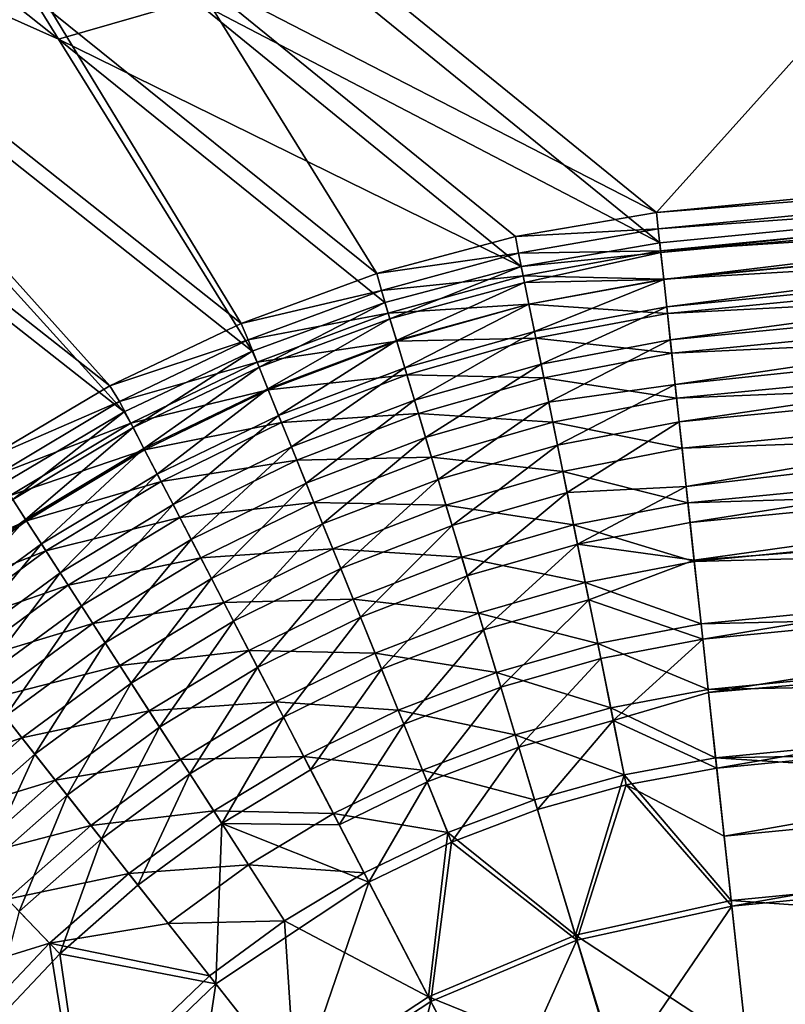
# Model space of a CAD drawing. Header units: metres. Extents: x 0 to 1400, y 0 to 700.
# Tile 12 of 40: x 212 to 287, y 484 to 580. Entities that reach past the tile are written whole.
import ezdxf

# ---------------------------------------------------------------- set-up
doc = ezdxf.new("R2010")
doc.units = ezdxf.units.M

msp = doc.modelspace()

# ---------------------------------------------------------------- linework, layer by layer
at = {"layer": 'None'}
for points in [[(330.713257, 623.981689, -11.263518), (274.230652, 561.031738, -334.412811), (212.469849, 611.246277, -11.263521)], [(361.175171, 569.499573, -334.412811), (274.230652, 561.031738, -334.412811), (330.713257, 623.981689, -11.263518)], [(330.747192, 621.456726, -8.263518), (212.349884, 608.695374, -8.26352), (361.428986, 566.556091, -333.891846)], [(212.469849, 611.246277, -11.263521), (274.230652, 561.031738, -334.412811), (228.893311, 584.428467, -169.801987)], [(212.349884, 608.695374, -8.26352), (274.549561, 558.094543, -333.891846), (361.428986, 566.556091, -333.891846)], [(229.282211, 581.722595, -168.093338), (274.549561, 558.094543, -333.891846), (212.349884, 608.695374, -8.26352)], [(198.520828, 606.367859, -8.123714), (184.811127, 602.715393, -7.998253), (216.084717, 577.903564, -169.935181)], [(198.520828, 606.367859, -8.123714), (216.084717, 577.903564, -169.935181), (229.282211, 581.722595, -168.093338)], [(184.811127, 602.715393, -7.998253), (171.594559, 597.813843, -7.890819), (216.084717, 577.903564, -169.935181)], [(170.902664, 600.151733, -10.890766), (221.08577, 544.182434, -338.123962), (157.989838, 593.912964, -10.801135)], [(215.43219, 580.533997, -171.680481), (233.845825, 550.239624, -337.40033), (170.902664, 600.151733, -10.890766)], [(233.845825, 550.239624, -337.40033), (221.08577, 544.182434, -338.123962), (170.902664, 600.151733, -10.890766)], [(158.934509, 591.695557, -7.801094), (222.462143, 541.636169, -337.470398), (171.594559, 597.813843, -7.890819)], [(222.462143, 541.636169, -337.470398), (234.907959, 547.543701, -336.77652), (171.594559, 597.813843, -7.890819)], [(171.594559, 597.813843, -7.890819), (234.907959, 547.543701, -336.77652), (216.084717, 577.903564, -169.935181)], [(221.08577, 544.182434, -338.123962), (208.918121, 536.987854, -338.695923), (157.989838, 593.912964, -10.801135)], [(210.588913, 534.598633, -338.017517), (222.462143, 541.636169, -337.470398), (158.934509, 591.695557, -7.801094)], [(228.893311, 584.428467, -169.801987), (247.044479, 555.096863, -336.534576), (215.43219, 580.533997, -171.680481)], [(274.230652, 561.031738, -334.412811), (260.535339, 558.697327, -335.536072), (228.893311, 584.428467, -169.801987)], [(228.893311, 584.428467, -169.801987), (260.535339, 558.697327, -335.536072), (247.044479, 555.096863, -336.534576)], [(216.084717, 577.903564, -169.935181), (261.066223, 555.799988, -334.97876), (229.282211, 581.722595, -168.093338)], [(261.066223, 555.799988, -334.97876), (274.549561, 558.094543, -333.891846), (229.282211, 581.722595, -168.093338)], [(247.044479, 555.096863, -336.534576), (233.845825, 550.239624, -337.40033), (215.43219, 580.533997, -171.680481)], [(234.907959, 547.543701, -336.77652), (247.814026, 552.275879, -335.943329), (216.084717, 577.903564, -169.935181)], [(216.084717, 577.903564, -169.935181), (247.814026, 552.275879, -335.943329), (261.066223, 555.799988, -334.97876)], [(361.307312, 567.940125, -341.459381), (274.230652, 561.031738, -334.412811), (361.175171, 569.499573, -334.412811)], [(274.399811, 559.473694, -341.481995), (274.230652, 561.031738, -334.412811), (361.307312, 567.940125, -341.459381)], [(361.494476, 565.769775, -348.363983), (274.399811, 559.473694, -341.481995), (361.307312, 567.940125, -341.459381)], [(361.428986, 566.556091, -333.891846), (274.549561, 558.094543, -333.891846), (274.652161, 557.149902, -338.487915)], [(361.556274, 565.052979, -340.683716), (361.428986, 566.556091, -333.891846), (274.652161, 557.149902, -338.487915)], [(274.634857, 557.309021, -348.387665), (274.399811, 559.473694, -341.481995), (361.494476, 565.769775, -348.363983)], [(361.732574, 563.008545, -355.064819), (274.634857, 557.309021, -348.387665), (361.494476, 565.769775, -348.363983)], [(274.652161, 557.149902, -338.487915), (274.938385, 554.513855, -347.341095), (361.556274, 565.052979, -340.683716)], [(274.938385, 554.513855, -347.341095), (361.736664, 562.96106, -347.338806), (361.556274, 565.052979, -340.683716)], [(274.93399, 554.554321, -355.077301), (274.634857, 557.309021, -348.387665), (361.732574, 563.008545, -355.064819)], [(362.019836, 559.676819, -361.5), (274.93399, 554.554321, -355.077301), (361.732574, 563.008545, -355.064819)], [(274.938385, 554.513855, -347.341095), (275.22699, 551.855957, -353.799316), (361.736664, 562.96106, -347.338806)], [(275.22699, 551.855957, -353.799316), (361.966156, 560.299622, -353.797424), (361.736664, 562.96106, -347.338806)], [(274.230652, 561.031738, -334.412811), (274.399811, 559.473694, -341.481995), (260.535339, 558.697327, -335.536072)], [(275.294922, 551.230408, -361.5), (274.93399, 554.554321, -355.077301), (362.019836, 559.676819, -361.5)], [(275.22699, 551.855957, -353.799316), (275.575409, 548.647522, -360), (361.966156, 560.299622, -353.797424)], [(362.35434, 555.797546, -367.611328), (275.294922, 551.230408, -361.5), (362.019836, 559.676819, -361.5)], [(275.575409, 548.647522, -360), (362.243042, 557.088318, -360), (361.966156, 560.299622, -353.797424)], [(260.535339, 558.697327, -335.536072), (260.816559, 557.079956, -342.495697), (247.044479, 555.096863, -336.534576)], [(274.399811, 559.473694, -341.481995), (260.816559, 557.079956, -342.495697), (260.535339, 558.697327, -335.536072)], [(274.399811, 559.473694, -341.481995), (274.634857, 557.309021, -348.387665), (260.816559, 557.079956, -342.495697)], [(274.652161, 557.149902, -338.487915), (274.549561, 558.094543, -333.891846), (261.066223, 555.799988, -334.97876)], [(260.816559, 557.079956, -342.495697), (247.482483, 553.460754, -343.414429), (247.044479, 555.096863, -336.534576)], [(260.816559, 557.079956, -342.495697), (261.263428, 554.88269, -349.304474), (247.482483, 553.460754, -343.414429)], [(274.634857, 557.309021, -348.387665), (261.263428, 554.88269, -349.304474), (260.816559, 557.079956, -342.495697)], [(261.389984, 554.249878, -341.682556), (274.652161, 557.149902, -338.487915), (261.066223, 555.799988, -334.97876)], [(274.634857, 557.309021, -348.387665), (274.93399, 554.554321, -355.077301), (261.263428, 554.88269, -349.304474)], [(274.938385, 554.513855, -347.341095), (274.652161, 557.149902, -338.487915), (261.389984, 554.249878, -341.682556)], [(275.575409, 548.647522, -360), (276.046906, 544.305298, -366.756104), (362.243042, 557.088318, -360)], [(276.046906, 544.305298, -366.756104), (362.56546, 553.349304, -365.890442), (362.243042, 557.088318, -360)], [(261.066223, 555.799988, -334.97876), (247.814026, 552.275879, -335.943329), (248.311752, 550.704834, -342.568085)], [(261.389984, 554.249878, -341.682556), (261.066223, 555.799988, -334.97876), (248.311752, 550.704834, -342.568085)], [(275.714905, 547.362671, -367.606842), (275.294922, 551.230408, -361.5), (362.35434, 555.797546, -367.611328)], [(362.733185, 551.40387, -373.355286), (275.714905, 547.362671, -367.606842), (362.35434, 555.797546, -367.611328)], [(247.044479, 555.096863, -336.534576), (247.482483, 553.460754, -343.414429), (233.845825, 550.239624, -337.40033)], [(261.263428, 554.88269, -349.304474), (248.144073, 551.260864, -350.137787), (247.482483, 553.460754, -343.414429)], [(261.263428, 554.88269, -349.304474), (261.824921, 552.117981, -355.906403), (248.144073, 551.260864, -350.137787)], [(274.93399, 554.554321, -355.077301), (261.824921, 552.117981, -355.906403), (261.263428, 554.88269, -349.304474)], [(261.389984, 554.249878, -341.682556), (248.311752, 550.704834, -342.568085), (248.949417, 548.584412, -349.048431)], [(261.820709, 552.132141, -348.24527), (261.389984, 554.249878, -341.682556), (248.949417, 548.584412, -349.048431)], [(261.820709, 552.132141, -348.24527), (274.938385, 554.513855, -347.341095), (261.389984, 554.249878, -341.682556)], [(274.938385, 554.513855, -347.341095), (261.820709, 552.132141, -348.24527), (262.361938, 549.467346, -354.608551)], [(274.93399, 554.554321, -355.077301), (275.294922, 551.230408, -361.5), (261.824921, 552.117981, -355.906403)], [(275.22699, 551.855957, -353.799316), (274.938385, 554.513855, -347.341095), (262.361938, 549.467346, -354.608551)], [(247.482483, 553.460754, -343.414429), (234.514648, 548.645752, -344.207184), (233.845825, 550.239624, -337.40033)], [(247.482483, 553.460754, -343.414429), (248.144073, 551.260864, -350.137787), (234.514648, 548.645752, -344.207184)], [(276.046906, 544.305298, -366.756104), (276.43927, 540.691833, -371.427704), (362.56546, 553.349304, -365.890442)], [(276.43927, 540.691833, -371.427704), (362.930603, 549.114441, -371.426788), (362.56546, 553.349304, -365.890442)], [(247.814026, 552.275879, -335.943329), (234.907959, 547.543701, -336.77652), (235.592865, 545.986511, -343.332184)], [(248.311752, 550.704834, -342.568085), (247.814026, 552.275879, -335.943329), (235.592865, 545.986511, -343.332184)], [(261.824921, 552.117981, -355.906403), (248.968842, 548.518372, -356.651672), (248.144073, 551.260864, -350.137787)], [(261.820709, 552.132141, -348.24527), (248.949417, 548.584412, -349.048431), (249.74437, 545.94104, -355.326874)], [(261.824921, 552.117981, -355.906403), (262.497009, 548.805969, -362.241608), (248.968842, 548.518372, -356.651672)], [(262.361938, 549.467346, -354.608551), (261.820709, 552.132141, -348.24527), (249.74437, 545.94104, -355.326874)], [(275.294922, 551.230408, -361.5), (262.497009, 548.805969, -362.241608), (261.824921, 552.117981, -355.906403)], [(248.144073, 551.260864, -350.137787), (235.394333, 546.473572, -350.856201), (234.514648, 548.645752, -344.207184)], [(248.144073, 551.260864, -350.137787), (248.968842, 548.518372, -356.651672), (235.394333, 546.473572, -350.856201)], [(275.22699, 551.855957, -353.799316), (262.361938, 549.467346, -354.608551), (263.009735, 546.275024, -360.714783)], [(275.294922, 551.230408, -361.5), (275.714905, 547.362671, -367.606842), (262.497009, 548.805969, -362.241608)], [(275.575409, 548.647522, -360), (275.22699, 551.855957, -353.799316), (263.009735, 546.275024, -360.714783)], [(276.190765, 542.980469, -373.351379), (275.714905, 547.362671, -367.606842), (362.733185, 551.40387, -373.355286)], [(363.15332, 546.531616, -378.692017), (276.190765, 542.980469, -373.351379), (362.733185, 551.40387, -373.355286)], [(233.845825, 550.239624, -337.40033), (234.514648, 548.645752, -344.207184), (221.08577, 544.182434, -338.123962)], [(248.311752, 550.704834, -342.568085), (235.592865, 545.986511, -343.332184), (236.440735, 543.892883, -349.740875)], [(248.949417, 548.584412, -349.048431), (248.311752, 550.704834, -342.568085), (236.440735, 543.892883, -349.740875)], [(262.361938, 549.467346, -354.608551), (249.74437, 545.94104, -355.326874), (250.690857, 542.793823, -361.347534)], [(263.009735, 546.275024, -360.714783), (262.361938, 549.467346, -354.608551), (250.690857, 542.793823, -361.347534)], [(276.43927, 540.691833, -371.427704), (277.123779, 534.387878, -378.152802), (362.930603, 549.114441, -371.426788)], [(277.123779, 534.387878, -378.152802), (363.335541, 544.418274, -376.570618), (362.930603, 549.114441, -371.426788)], [(234.514648, 548.645752, -344.207184), (222.012665, 542.659119, -344.866791), (221.08577, 544.182434, -338.123962)], [(234.514648, 548.645752, -344.207184), (235.394333, 546.473572, -350.856201), (222.012665, 542.659119, -344.866791)], [(248.968842, 548.518372, -356.651672), (236.482864, 543.786194, -357.293671), (235.394333, 546.473572, -350.856201)], [(248.949417, 548.584412, -349.048431), (236.440735, 543.892883, -349.740875), (237.489914, 541.302612, -355.945709)], [(248.968842, 548.518372, -356.651672), (249.950836, 545.253113, -362.898071), (236.482864, 543.786194, -357.293671)], [(249.74437, 545.94104, -355.326874), (248.949417, 548.584412, -349.048431), (237.489914, 541.302612, -355.945709)], [(262.497009, 548.805969, -362.241608), (249.950836, 545.253113, -362.898071), (248.968842, 548.518372, -356.651672)], [(262.497009, 548.805969, -362.241608), (263.275085, 544.969116, -368.253937), (249.950836, 545.253113, -362.898071)], [(275.714905, 547.362671, -367.606842), (263.275085, 544.969116, -368.253937), (262.497009, 548.805969, -362.241608)], [(275.575409, 548.647522, -360), (263.009735, 546.275024, -360.714783), (263.759674, 542.576843, -366.509796)], [(276.046906, 544.305298, -366.756104), (275.575409, 548.647522, -360), (263.759674, 542.576843, -366.509796)], [(234.907959, 547.543701, -336.77652), (222.462143, 541.636169, -337.470398), (223.33107, 540.118774, -343.967987)], [(235.592865, 545.986511, -343.332184), (234.907959, 547.543701, -336.77652), (223.33107, 540.118774, -343.967987)], [(275.714905, 547.362671, -367.606842), (276.190765, 542.980469, -373.351379), (263.275085, 544.969116, -368.253937)], [(235.394333, 546.473572, -350.856201), (223.109116, 540.545288, -351.453522), (222.012665, 542.659119, -344.866791)], [(235.394333, 546.473572, -350.856201), (236.482864, 543.786194, -357.293671), (223.109116, 540.545288, -351.453522)], [(263.009735, 546.275024, -360.714783), (250.690857, 542.793823, -361.347534), (251.782486, 539.163879, -367.057831)], [(263.759674, 542.576843, -366.509796), (263.009735, 546.275024, -360.714783), (251.782486, 539.163879, -367.057831)], [(276.718842, 538.117249, -378.68985), (276.190765, 542.980469, -373.351379), (363.15332, 546.531616, -378.692017)], [(363.611603, 541.216553, -383.581696), (276.718842, 538.117249, -378.68985), (363.15332, 546.531616, -378.692017)], [(235.592865, 545.986511, -343.332184), (223.33107, 540.118774, -343.967987), (224.387878, 538.08136, -350.31662)], [(236.440735, 543.892883, -349.740875), (235.592865, 545.986511, -343.332184), (224.387878, 538.08136, -350.31662)], [(249.950836, 545.253113, -362.898071), (237.772491, 540.602783, -363.463196), (236.482864, 543.786194, -357.293671)], [(249.74437, 545.94104, -355.326874), (237.489914, 541.302612, -355.945709), (238.73291, 538.234253, -361.892212)], [(249.950836, 545.253113, -362.898071), (251.083405, 541.487061, -368.82251), (237.772491, 540.602783, -363.463196)], [(250.690857, 542.793823, -361.347534), (249.74437, 545.94104, -355.326874), (238.73291, 538.234253, -361.892212)], [(263.275085, 544.969116, -368.253937), (251.083405, 541.487061, -368.82251), (249.950836, 545.253113, -362.898071)], [(263.275085, 544.969116, -368.253937), (264.152679, 540.639587, -373.901367), (251.083405, 541.487061, -368.82251)], [(276.190765, 542.980469, -373.351379), (264.152679, 540.639587, -373.901367), (263.275085, 544.969116, -368.253937)], [(276.046906, 544.305298, -366.756104), (263.759674, 542.576843, -366.509796), (264.60553, 538.403809, -371.953125)], [(276.43927, 540.691833, -371.427704), (276.046906, 544.305298, -366.756104), (264.60553, 538.403809, -371.953125)], [(277.123779, 534.387878, -378.152802), (277.503296, 530.892822, -381.283569), (363.335541, 544.418274, -376.570618)], [(277.503296, 530.892822, -381.283569), (363.777283, 539.295349, -381.283569), (363.335541, 544.418274, -376.570618)], [(221.08577, 544.182434, -338.123962), (222.012665, 542.659119, -344.866791), (208.918121, 536.987854, -338.695923)], [(236.482864, 543.786194, -357.293671), (224.457474, 537.945801, -357.827148), (223.109116, 540.545288, -351.453522)], [(236.440735, 543.892883, -349.740875), (224.387878, 538.08136, -350.31662), (225.687485, 535.575806, -356.459869)], [(236.482864, 543.786194, -357.293671), (237.772491, 540.602783, -363.463196), (224.457474, 537.945801, -357.827148)], [(237.489914, 541.302612, -355.945709), (236.440735, 543.892883, -349.740875), (225.687485, 535.575806, -356.459869)], [(222.012665, 542.659119, -344.866791), (210.073517, 535.532532, -345.386963), (208.918121, 536.987854, -338.695923)], [(222.012665, 542.659119, -344.866791), (223.109116, 540.545288, -351.453522), (210.073517, 535.532532, -345.386963)], [(250.690857, 542.793823, -361.347534), (238.73291, 538.234253, -361.892212), (240.161407, 534.708374, -367.529327)], [(251.782486, 539.163879, -367.057831), (250.690857, 542.793823, -361.347534), (240.161407, 534.708374, -367.529327)], [(263.759674, 542.576843, -366.509796), (251.782486, 539.163879, -367.057831), (253.01033, 535.081055, -372.418671)], [(264.60553, 538.403809, -371.953125), (263.759674, 542.576843, -366.509796), (253.01033, 535.081055, -372.418671)], [(276.190765, 542.980469, -373.351379), (276.718842, 538.117249, -378.68985), (264.152679, 540.639587, -373.901367)], [(222.462143, 541.636169, -337.470398), (210.588913, 534.598633, -338.017517), (211.621475, 533.132507, -344.46936)], [(223.33107, 540.118774, -343.967987), (222.462143, 541.636169, -337.470398), (211.621475, 533.132507, -344.46936)], [(251.083405, 541.487061, -368.82251), (239.254578, 536.944641, -369.311676), (237.772491, 540.602783, -363.463196)], [(251.083405, 541.487061, -368.82251), (252.357315, 537.251099, -374.384399), (239.254578, 536.944641, -369.311676)], [(264.152679, 540.639587, -373.901367), (252.357315, 537.251099, -374.384399), (251.083405, 541.487061, -368.82251)], [(223.109116, 540.545288, -351.453522), (211.379822, 533.50708, -351.924377), (210.073517, 535.532532, -345.386963)], [(223.109116, 540.545288, -351.453522), (224.457474, 537.945801, -357.827148), (211.379822, 533.50708, -351.924377)], [(237.772491, 540.602783, -363.463196), (226.048172, 534.87915, -363.932495), (224.457474, 537.945801, -357.827148)], [(237.489914, 541.302612, -355.945709), (225.687485, 535.575806, -356.459869), (227.220673, 532.619995, -362.344543)], [(237.772491, 540.602783, -363.463196), (239.254578, 536.944641, -369.311676), (226.048172, 534.87915, -363.932495)], [(238.73291, 538.234253, -361.892212), (237.489914, 541.302612, -355.945709), (227.220673, 532.619995, -362.344543)], [(264.152679, 540.639587, -373.901367), (265.122803, 535.851807, -379.145569), (252.357315, 537.251099, -374.384399)], [(276.718842, 538.117249, -378.68985), (265.122803, 535.851807, -379.145569), (264.152679, 540.639587, -373.901367)], [(276.43927, 540.691833, -371.427704), (264.60553, 538.403809, -371.953125), (265.540588, 533.789063, -377.007782)], [(277.123779, 534.387878, -378.152802), (276.43927, 540.691833, -371.427704), (265.540588, 533.789063, -377.007782)], [(277.295135, 532.809937, -383.581696), (276.718842, 538.117249, -378.68985), (363.611603, 541.216553, -383.581696)], [(364.104858, 535.496033, -387.986359), (277.295135, 532.809937, -383.581696), (363.611603, 541.216553, -383.581696)], [(223.33107, 540.118774, -343.967987), (211.621475, 533.132507, -344.46936), (212.880569, 531.180298, -350.770447)], [(224.387878, 538.08136, -350.31662), (223.33107, 540.118774, -343.967987), (212.880569, 531.180298, -350.770447)], [(251.782486, 539.163879, -367.057831), (240.161407, 534.708374, -367.529327), (241.763931, 530.753235, -372.81897)], [(253.01033, 535.081055, -372.418671), (251.782486, 539.163879, -367.057831), (241.763931, 530.753235, -372.81897)], [(277.503296, 530.892822, -381.283569), (277.902039, 527.220764, -384.202118), (363.777283, 539.295349, -381.283569)], [(277.902039, 527.220764, -384.202118), (364.252716, 533.781555, -385.529022), (363.777283, 539.295349, -381.283569)], [(224.457474, 537.945801, -357.827148), (212.97876, 531.02771, -358.247498), (211.379822, 533.50708, -351.924377)], [(224.387878, 538.08136, -350.31662), (212.880569, 531.180298, -350.770447), (214.421707, 528.790466, -356.865021)], [(224.457474, 537.945801, -357.827148), (226.048172, 534.87915, -363.932495), (212.97876, 531.02771, -358.247498)], [(225.687485, 535.575806, -356.459869), (224.387878, 538.08136, -350.31662), (214.421707, 528.790466, -356.865021)], [(238.73291, 538.234253, -361.892212), (227.220673, 532.619995, -362.344543), (228.977295, 529.233398, -367.920654)], [(240.161407, 534.708374, -367.529327), (238.73291, 538.234253, -361.892212), (228.977295, 529.233398, -367.920654)], [(264.60553, 538.403809, -371.953125), (253.01033, 535.081055, -372.418671), (254.364822, 530.577087, -377.394318)], [(265.540588, 533.789063, -377.007782), (264.60553, 538.403809, -371.953125), (254.364822, 530.577087, -377.394318)], [(276.718842, 538.117249, -378.68985), (277.295135, 532.809937, -383.581696), (265.122803, 535.851807, -379.145569)], [(239.254578, 536.944641, -369.311676), (227.870682, 531.36554, -369.717682), (226.048172, 534.87915, -363.932495)], [(239.254578, 536.944641, -369.311676), (240.917206, 532.841248, -374.799713), (227.870682, 531.36554, -369.717682)], [(252.357315, 537.251099, -374.384399), (240.917206, 532.841248, -374.799713), (239.254578, 536.944641, -369.311676)], [(252.357315, 537.251099, -374.384399), (253.762604, 532.578247, -379.5466), (240.917206, 532.841248, -374.799713)], [(265.122803, 535.851807, -379.145569), (253.762604, 532.578247, -379.5466), (252.357315, 537.251099, -374.384399)], [(265.122803, 535.851807, -379.145569), (266.178528, 530.640198, -383.94812), (253.762604, 532.578247, -379.5466)], [(277.295135, 532.809937, -383.581696), (266.178528, 530.640198, -383.94812), (265.122803, 535.851807, -379.145569)], [(226.048172, 534.87915, -363.932495), (214.859039, 528.111694, -364.302124), (212.97876, 531.02771, -358.247498)], [(225.687485, 535.575806, -356.459869), (214.421707, 528.790466, -356.865021), (216.234009, 525.979919, -362.700836)], [(226.048172, 534.87915, -363.932495), (227.870682, 531.36554, -369.717682), (214.859039, 528.111694, -364.302124)], [(227.220673, 532.619995, -362.344543), (225.687485, 535.575806, -356.459869), (216.234009, 525.979919, -362.700836)], [(240.161407, 534.708374, -367.529327), (228.977295, 529.233398, -367.920654), (230.94342, 525.442932, -373.151062)], [(241.763931, 530.753235, -372.81897), (240.161407, 534.708374, -367.529327), (230.94342, 525.442932, -373.151062)], [(253.01033, 535.081055, -372.418671), (241.763931, 530.753235, -372.81897), (243.528183, 526.39917, -377.726501)], [(254.364822, 530.577087, -377.394318), (253.01033, 535.081055, -372.418671), (243.528183, 526.39917, -377.726501)], [(277.915253, 527.098999, -387.989624), (277.295135, 532.809937, -383.581696), (364.104858, 535.496033, -387.986359)], [(364.629333, 529.413757, -391.875671), (277.915253, 527.098999, -387.989624), (364.104858, 535.496033, -387.986359)], [(265.540588, 533.789063, -377.007782), (254.364822, 530.577087, -377.394318), (255.836365, 525.683838, -381.948944)], [(266.558136, 528.765869, -381.636749), (265.540588, 533.789063, -377.007782), (255.836365, 525.683838, -381.948944)], [(277.123779, 534.387878, -378.152802), (265.540588, 533.789063, -377.007782), (266.558136, 528.765869, -381.636749)], [(277.503296, 530.892822, -381.283569), (277.123779, 534.387878, -378.152802), (266.558136, 528.765869, -381.636749)], [(277.902039, 527.220764, -384.202118), (278.73587, 519.54187, -389.278961), (364.252716, 533.781555, -385.529022)], [(278.73587, 519.54187, -389.278961), (364.758209, 527.919128, -389.27774), (364.252716, 533.781555, -385.529022)], [(211.379822, 533.50708, -351.924377), (212.97876, 531.02771, -358.247498), (200.306244, 525.422363, -352.264954)], [(212.880569, 531.180298, -350.770447), (211.621475, 533.132507, -344.46936), (202.016846, 523.251831, -351.098724)], [(240.917206, 532.841248, -374.799713), (229.910553, 527.432922, -375.144257), (227.870682, 531.36554, -369.717682)], [(240.917206, 532.841248, -374.799713), (242.74765, 528.323914, -379.891266), (229.910553, 527.432922, -375.144257)], [(253.762604, 532.578247, -379.5466), (242.74765, 528.323914, -379.891266), (240.917206, 532.841248, -374.799713)], [(277.295135, 532.809937, -383.581696), (277.915253, 527.098999, -387.989624), (266.178528, 530.640198, -383.94812)], [(227.220673, 532.619995, -362.344543), (216.234009, 525.979919, -362.700836), (218.305557, 522.76709, -368.22879)], [(228.977295, 529.233398, -367.920654), (227.220673, 532.619995, -362.344543), (218.305557, 522.76709, -368.22879)], [(253.762604, 532.578247, -379.5466), (255.289352, 527.501526, -384.272034), (242.74765, 528.323914, -379.891266)], [(266.178528, 530.640198, -383.94812), (255.289352, 527.501526, -384.272034), (253.762604, 532.578247, -379.5466)], [(212.97876, 531.02771, -358.247498), (202.142166, 523.093018, -358.551453), (200.306244, 525.422363, -352.264954)], [(212.880569, 531.180298, -350.770447), (202.016846, 523.251831, -351.098724), (203.786392, 521.006653, -357.15802)], [(212.97876, 531.02771, -358.247498), (214.859039, 528.111694, -364.302124), (202.142166, 523.093018, -358.551453)], [(214.421707, 528.790466, -356.865021), (212.880569, 531.180298, -350.770447), (203.786392, 521.006653, -357.15802)], [(227.870682, 531.36554, -369.717682), (217.008286, 524.778381, -370.037384), (214.859039, 528.111694, -364.302124)], [(227.870682, 531.36554, -369.717682), (229.910553, 527.432922, -375.144257), (217.008286, 524.778381, -370.037384)], [(277.503296, 530.892822, -381.283569), (266.558136, 528.765869, -381.636749), (277.902039, 527.220764, -384.202118)], [(241.763931, 530.753235, -372.81897), (230.94342, 525.442932, -373.151062), (233.104218, 521.277161, -378.001984)], [(243.528183, 526.39917, -377.726501), (241.763931, 530.753235, -372.81897), (233.104218, 521.277161, -378.001984)], [(254.364822, 530.577087, -377.394318), (243.528183, 526.39917, -377.726501), (245.441879, 521.676514, -382.217133)], [(255.836365, 525.683838, -381.948944), (254.364822, 530.577087, -377.394318), (245.441879, 521.676514, -382.217133)], [(266.178528, 530.640198, -383.94812), (267.312561, 525.040833, -388.272491), (255.289352, 527.501526, -384.272034)], [(277.915253, 527.098999, -387.989624), (267.312561, 525.040833, -388.272491), (266.178528, 530.640198, -383.94812)], [(228.977295, 529.233398, -367.920654), (218.305557, 522.76709, -368.22879), (220.620163, 519.177124, -373.412506)], [(230.94342, 525.442932, -373.151062), (228.977295, 529.233398, -367.920654), (220.620163, 519.177124, -373.412506)], [(278.574493, 521.027832, -391.880096), (277.915253, 527.098999, -387.989624), (364.629333, 529.413757, -391.875671)], [(365.181061, 523.015015, -395.221191), (278.574493, 521.027832, -391.880096), (364.629333, 529.413757, -391.875671)], [(214.859039, 528.111694, -364.302124), (204.29631, 520.359497, -364.569336), (202.142166, 523.093018, -358.551453)], [(214.421707, 528.790466, -356.865021), (203.786392, 521.006653, -357.15802), (205.862671, 518.371948, -362.958405)], [(214.859039, 528.111694, -364.302124), (217.008286, 524.778381, -370.037384), (204.29631, 520.359497, -364.569336)], [(216.234009, 525.979919, -362.700836), (214.421707, 528.790466, -356.865021), (205.862671, 518.371948, -362.958405)], [(242.74765, 528.323914, -379.891266), (232.15239, 523.110962, -380.177063), (229.910553, 527.432922, -375.144257)], [(242.74765, 528.323914, -379.891266), (244.733124, 523.424133, -384.550293), (232.15239, 523.110962, -380.177063)], [(255.289352, 527.501526, -384.272034), (244.733124, 523.424133, -384.550293), (242.74765, 528.323914, -379.891266)], [(255.836365, 525.683838, -381.948944), (257.415009, 520.43457, -386.048553), (266.558136, 528.765869, -381.636749)], [(257.415009, 520.43457, -386.048553), (267.651184, 523.368835, -385.80481), (266.558136, 528.765869, -381.636749)], [(266.558136, 528.765869, -381.636749), (267.651184, 523.368835, -385.80481), (277.902039, 527.220764, -384.202118)], [(229.910553, 527.432922, -375.144257), (219.409698, 521.053833, -375.415466), (217.008286, 524.778381, -370.037384)], [(229.910553, 527.432922, -375.144257), (232.15239, 523.110962, -380.177063), (219.409698, 521.053833, -375.415466)], [(255.289352, 527.501526, -384.272034), (256.927216, 522.05542, -388.525391), (244.733124, 523.424133, -384.550293)], [(267.312561, 525.040833, -388.272491), (256.927216, 522.05542, -388.525391), (255.289352, 527.501526, -384.272034)], [(277.915253, 527.098999, -387.989624), (278.574493, 521.027832, -391.880096), (267.312561, 525.040833, -388.272491)], [(277.902039, 527.220764, -384.202118), (267.651184, 523.368835, -385.80481), (278.73587, 519.54187, -389.278961)], [(278.73587, 519.54187, -389.278961), (279.300629, 514.340637, -392.047211), (364.758209, 527.919128, -389.27774)], [(279.300629, 514.340637, -392.047211), (365.290009, 521.751709, -392.50235), (364.758209, 527.919128, -389.27774)], [(243.528183, 526.39917, -377.726501), (233.104218, 521.277161, -378.001984), (235.444824, 516.764709, -382.439453)], [(245.441879, 521.676514, -382.217133), (243.528183, 526.39917, -377.726501), (235.444824, 516.764709, -382.439453)], [(216.234009, 525.979919, -362.700836), (205.862671, 518.371948, -362.958405), (208.232056, 515.365051, -368.451477)], [(218.305557, 522.76709, -368.22879), (216.234009, 525.979919, -362.700836), (208.232056, 515.365051, -368.451477)], [(230.94342, 525.442932, -373.151062), (220.620163, 519.177124, -373.412506), (223.160538, 515.236816, -378.218781)], [(233.104218, 521.277161, -378.001984), (230.94342, 525.442932, -373.151062), (223.160538, 515.236816, -378.218781)], [(245.441879, 521.676514, -382.217133), (247.492233, 516.616821, -386.257843), (255.836365, 525.683838, -381.948944)], [(247.492233, 516.616821, -386.257843), (257.415009, 520.43457, -386.048553), (255.836365, 525.683838, -381.948944)], [(217.008286, 524.778381, -370.037384), (206.754562, 517.239868, -370.268433), (204.29631, 520.359497, -364.569336)], [(217.008286, 524.778381, -370.037384), (219.409698, 521.053833, -375.415466), (206.754562, 517.239868, -370.268433)], [(267.312561, 525.040833, -388.272491), (268.516418, 519.09552, -392.089478), (256.927216, 522.05542, -388.525391)], [(278.574493, 521.027832, -391.880096), (268.516418, 519.09552, -392.089478), (267.312561, 525.040833, -388.272491)], [(244.733124, 523.424133, -384.550293), (234.580795, 518.429321, -384.780945), (232.15239, 523.110962, -380.177063)], [(244.733124, 523.424133, -384.550293), (246.860382, 518.174744, -388.742523), (234.580795, 518.429321, -384.780945)], [(256.927216, 522.05542, -388.525391), (246.860382, 518.174744, -388.742523), (244.733124, 523.424133, -384.550293)], [(267.651184, 523.368835, -385.80481), (257.415009, 520.43457, -386.048553), (259.089111, 514.867798, -389.665955)], [(259.089111, 514.867798, -389.665955), (268.811554, 517.638428, -389.483826), (267.651184, 523.368835, -385.80481)], [(267.651184, 523.368835, -385.80481), (268.811554, 517.638428, -389.483826), (278.73587, 519.54187, -389.278961)], [(218.305557, 522.76709, -368.22879), (208.232056, 515.365051, -368.451477), (210.876205, 512.009277, -373.60141)], [(220.620163, 519.177124, -373.412506), (218.305557, 522.76709, -368.22879), (210.876205, 512.009277, -373.60141)], [(232.15239, 523.110962, -380.177063), (222.045349, 516.96582, -380.401978), (219.409698, 521.053833, -375.415466)], [(232.15239, 523.110962, -380.177063), (234.580795, 518.429321, -384.780945), (222.045349, 516.96582, -380.401978)], [(279.267853, 514.6427, -395.223541), (278.574493, 521.027832, -391.880096), (365.181061, 523.015015, -395.221191)], [(365.756195, 516.345154, -397.994476), (279.267853, 514.6427, -395.223541), (365.181061, 523.015015, -395.221191)], [(233.104218, 521.277161, -378.001984), (223.160538, 515.236816, -378.218781), (225.909393, 510.973053, -382.61438)], [(235.444824, 516.764709, -382.439453), (233.104218, 521.277161, -378.001984), (225.909393, 510.973053, -382.61438)], [(235.444824, 516.764709, -382.439453), (237.949783, 511.935394, -386.431305), (245.441879, 521.676514, -382.217133)], [(237.949783, 511.935394, -386.431305), (247.492233, 516.616821, -386.257843), (245.441879, 521.676514, -382.217133)], [(256.927216, 522.05542, -388.525391), (258.664093, 516.279907, -392.278412), (246.860382, 518.174744, -388.742523)], [(268.516418, 519.09552, -392.089478), (258.664093, 516.279907, -392.278412), (256.927216, 522.05542, -388.525391)], [(279.300629, 514.340637, -392.047211), (280.100769, 506.972046, -395.175415), (365.290009, 521.751709, -392.50235)], [(280.100769, 506.972046, -395.175415), (365.84433, 515.322876, -395.175415), (365.290009, 521.751709, -392.50235)], [(219.409698, 521.053833, -375.415466), (209.497864, 513.75824, -375.61145), (206.754562, 517.239868, -370.268433)], [(219.409698, 521.053833, -375.415466), (222.045349, 516.96582, -380.401978), (209.497864, 513.75824, -375.61145)], [(257.415009, 520.43457, -386.048553), (247.492233, 516.616821, -386.257843), (249.664383, 511.256653, -389.822266)], [(257.415009, 520.43457, -386.048553), (249.664383, 511.256653, -389.822266), (259.089111, 514.867798, -389.665955)], [(278.574493, 521.027832, -391.880096), (279.267853, 514.6427, -395.223541), (268.516418, 519.09552, -392.089478)], [(278.73587, 519.54187, -389.278961), (268.811554, 517.638428, -389.483826), (270.030792, 511.616425, -392.647461)], [(270.030792, 511.616425, -392.647461), (279.300629, 514.340637, -392.047211), (278.73587, 519.54187, -389.278961)], [(220.620163, 519.177124, -373.412506), (210.876205, 512.009277, -373.60141), (213.775513, 508.329468, -378.375397)], [(223.160538, 515.236816, -378.218781), (220.620163, 519.177124, -373.412506), (213.775513, 508.329468, -378.375397)], [(234.580795, 518.429321, -384.780945), (224.897308, 512.542114, -384.962433), (222.045349, 516.96582, -380.401978)], [(234.580795, 518.429321, -384.780945), (237.179718, 513.418945, -388.922485), (224.897308, 512.542114, -384.962433)], [(246.860382, 518.174744, -388.742523), (237.179718, 513.418945, -388.922485), (234.580795, 518.429321, -384.780945)], [(268.516418, 519.09552, -392.089478), (269.781403, 512.847717, -395.371735), (258.664093, 516.279907, -392.278412)], [(279.267853, 514.6427, -395.223541), (269.781403, 512.847717, -395.371735), (268.516418, 519.09552, -392.089478)], [(246.860382, 518.174744, -388.742523), (249.114014, 512.613525, -392.440613), (237.179718, 513.418945, -388.922485)], [(258.664093, 516.279907, -392.278412), (249.114014, 512.613525, -392.440613), (246.860382, 518.174744, -388.742523)], [(260.84671, 509.023407, -392.775665), (268.811554, 517.638428, -389.483826), (259.089111, 514.867798, -389.665955)], [(268.811554, 517.638428, -389.483826), (260.84671, 509.023407, -392.775665), (270.030792, 511.616425, -392.647461)], [(222.045349, 516.96582, -380.401978), (212.50592, 509.94043, -380.564484), (209.497864, 513.75824, -375.61145)], [(222.045349, 516.96582, -380.401978), (224.897308, 512.542114, -384.962433), (212.50592, 509.94043, -380.564484)], [(225.909393, 510.973053, -382.61438), (228.848785, 506.413605, -386.567749), (235.444824, 516.764709, -382.439453)], [(228.848785, 506.413605, -386.567749), (237.949783, 511.935394, -386.431305), (235.444824, 516.764709, -382.439453)], [(240.601257, 506.823669, -389.951752), (247.492233, 516.616821, -386.257843), (237.949783, 511.935394, -386.431305)], [(247.492233, 516.616821, -386.257843), (240.601257, 506.823669, -389.951752), (249.664383, 511.256653, -389.822266)], [(258.664093, 516.279907, -392.278412), (260.48761, 510.21637, -395.504761), (249.114014, 512.613525, -392.440613)], [(269.781403, 512.847717, -395.371735), (260.48761, 510.21637, -395.504761), (258.664093, 516.279907, -392.278412)], [(279.98999, 507.992126, -397.994476), (279.267853, 514.6427, -395.223541), (365.756195, 516.345154, -397.994476)], [(366.350494, 509.452637, -400.170319), (279.98999, 507.992126, -397.994476), (365.756195, 516.345154, -397.994476)], [(223.160538, 515.236816, -378.218781), (213.775513, 508.329468, -378.375397), (216.910446, 504.350464, -382.740753)], [(225.909393, 510.973053, -382.61438), (223.160538, 515.236816, -378.218781), (216.910446, 504.350464, -382.740753)], [(249.664383, 511.256653, -389.822266), (251.943039, 505.63385, -392.885681), (259.089111, 514.867798, -389.665955)], [(251.943039, 505.63385, -392.885681), (260.84671, 509.023407, -392.775665), (259.089111, 514.867798, -389.665955)], [(279.267853, 514.6427, -395.223541), (279.98999, 507.992126, -397.994476), (269.781403, 512.847717, -395.371735)], [(280.100769, 506.972046, -395.175415), (280.820465, 500.344116, -397.276947), (365.84433, 515.322876, -395.175415)], [(280.820465, 500.344116, -397.276947), (366.417175, 508.679504, -397.272583), (365.84433, 515.322876, -395.175415)], [(209.497864, 513.75824, -375.61145), (212.50592, 509.94043, -380.564484), (200.261002, 505.607361, -375.730438)], [(280.100769, 506.972046, -395.175415), (279.300629, 514.340637, -392.047211), (270.030792, 511.616425, -392.647461)], [(237.179718, 513.418945, -388.922485), (227.946945, 507.811737, -389.064026), (224.897308, 512.542114, -384.962433)], [(237.179718, 513.418945, -388.922485), (239.930634, 508.115479, -392.574951), (227.946945, 507.811737, -389.064026)], [(249.114014, 512.613525, -392.440613), (239.930634, 508.115479, -392.574951), (237.179718, 513.418945, -388.922485)], [(249.114014, 512.613525, -392.440613), (251.478134, 506.779907, -395.618896), (239.930634, 508.115479, -392.574951)], [(260.48761, 510.21637, -395.504761), (251.478134, 506.779907, -395.618896), (249.114014, 512.613525, -392.440613)], [(269.781403, 512.847717, -395.371735), (271.098663, 506.34079, -398.091888), (260.48761, 510.21637, -395.504761)], [(279.98999, 507.992126, -397.994476), (271.098663, 506.34079, -398.091888), (269.781403, 512.847717, -395.371735)], [(213.775513, 508.329468, -378.375397), (210.876205, 512.009277, -373.60141), (205.030243, 500.612732, -378.470459)], [(224.897308, 512.542114, -384.962433), (215.758408, 505.812225, -385.093536), (212.50592, 509.94043, -380.564484)], [(224.897308, 512.542114, -384.962433), (227.946945, 507.811737, -389.064026), (215.758408, 505.812225, -385.093536)], [(237.949783, 511.935394, -386.431305), (228.848785, 506.413605, -386.567749), (231.957977, 501.590698, -390.053619)], [(231.957977, 501.590698, -390.053619), (240.601257, 506.823669, -389.951752), (237.949783, 511.935394, -386.431305)], [(216.910446, 504.350464, -382.740753), (220.260635, 500.098083, -386.66629), (225.909393, 510.973053, -382.61438)], [(220.260635, 500.098083, -386.66629), (228.848785, 506.413605, -386.567749), (225.909393, 510.973053, -382.61438)], [(240.601257, 506.823669, -389.951752), (243.380753, 501.465057, -392.976807), (249.664383, 511.256653, -389.822266)], [(243.380753, 501.465057, -392.976807), (251.943039, 505.63385, -392.885681), (249.664383, 511.256653, -389.822266)], [(270.030792, 511.616425, -392.647461), (260.84671, 509.023407, -392.775665), (262.675751, 502.941376, -395.352234)], [(271.300446, 505.344696, -395.269287), (270.030792, 511.616425, -392.647461), (262.675751, 502.941376, -395.352234)], [(271.300446, 505.344696, -395.269287), (280.100769, 506.972046, -395.175415), (270.030792, 511.616425, -392.647461)], [(212.50592, 509.94043, -380.564484), (203.616272, 502.093445, -380.663116), (200.261002, 505.607361, -375.730438)], [(212.50592, 509.94043, -380.564484), (215.758408, 505.812225, -385.093536), (203.616272, 502.093445, -380.663116)], [(260.48761, 510.21637, -395.504761), (262.385284, 503.90625, -398.177948), (251.478134, 506.779907, -395.618896)], [(271.098663, 506.34079, -398.091888), (262.385284, 503.90625, -398.177948), (260.48761, 510.21637, -395.504761)], [(254.31282, 499.786224, -395.423401), (260.84671, 509.023407, -392.775665), (251.943039, 505.63385, -392.885681)], [(260.84671, 509.023407, -392.775665), (254.31282, 499.786224, -395.423401), (262.675751, 502.941376, -395.352234)], [(279.98999, 507.992126, -397.994476), (366.350494, 509.452637, -400.170319), (366.95874, 502.398529, -401.736115)], [(213.775513, 508.329468, -378.375397), (205.030243, 500.612732, -378.470459), (208.525467, 496.952118, -382.817413)], [(216.910446, 504.350464, -382.740753), (213.775513, 508.329468, -378.375397), (208.525467, 496.952118, -382.817413)], [(239.930634, 508.115479, -392.574951), (231.17276, 502.807983, -392.680634), (227.946945, 507.811737, -389.064026)], [(239.930634, 508.115479, -392.574951), (242.814392, 502.555969, -395.71344), (231.17276, 502.807983, -392.680634)], [(251.478134, 506.779907, -395.618896), (242.814392, 502.555969, -395.71344), (239.930634, 508.115479, -392.574951)], [(279.98999, 507.992126, -397.994476), (281.498596, 494.098907, -401.739044), (271.098663, 506.34079, -398.091888)], [(281.498596, 494.098907, -401.739044), (279.98999, 507.992126, -397.994476), (366.95874, 502.398529, -401.736115)], [(280.820465, 500.344116, -397.276947), (281.557159, 493.559631, -398.788422), (366.417175, 508.679504, -397.272583)], [(366.417175, 508.679504, -397.272583), (281.557159, 493.559631, -398.788422), (367.003448, 501.880341, -398.781799)], [(227.946945, 507.811737, -389.064026), (219.234253, 501.400421, -389.16626), (215.758408, 505.812225, -385.093536)], [(227.946945, 507.811737, -389.064026), (231.17276, 502.807983, -392.680634), (219.234253, 501.400421, -389.16626)], [(271.300446, 505.344696, -395.269287), (280.820465, 500.344116, -397.276947), (280.100769, 506.972046, -395.175415)], [(220.260635, 500.098083, -386.66629), (223.802658, 495.602142, -390.127167), (228.848785, 506.413605, -386.567749)], [(228.848785, 506.413605, -386.567749), (223.802658, 495.602142, -390.127167), (231.957977, 501.590698, -390.053619)], [(243.380753, 501.465057, -392.976807), (240.601257, 506.823669, -389.951752), (231.957977, 501.590698, -390.053619)], [(251.478134, 506.779907, -395.618896), (253.936813, 500.713013, -398.25177), (242.814392, 502.555969, -395.71344)], [(262.385284, 503.90625, -398.177948), (253.936813, 500.713013, -398.25177), (251.478134, 506.779907, -395.618896)], [(271.098663, 506.34079, -398.091888), (266.346497, 490.734497, -401.782898), (262.385284, 503.90625, -398.177948)], [(281.498596, 494.098907, -401.739044), (266.346497, 490.734497, -401.782898), (271.098663, 506.34079, -398.091888)], [(215.758408, 505.812225, -385.093536), (207.242554, 498.295532, -385.173065), (203.616272, 502.093445, -380.663116)], [(215.758408, 505.812225, -385.093536), (219.234253, 501.400421, -389.16626), (207.242554, 498.295532, -385.173065)], [(243.380753, 501.465057, -392.976807), (246.269836, 495.895233, -395.4823), (251.943039, 505.63385, -392.885681)], [(246.269836, 495.895233, -395.4823), (254.31282, 499.786224, -395.423401), (251.943039, 505.63385, -392.885681)], [(266.493774, 490.245667, -398.826874), (271.300446, 505.344696, -395.269287), (262.675751, 502.941376, -395.352234)], [(266.493774, 490.245667, -398.826874), (281.557159, 493.559631, -398.788422), (271.300446, 505.344696, -395.269287)], [(281.557159, 493.559631, -398.788422), (280.820465, 500.344116, -397.276947), (271.300446, 505.344696, -395.269287)], [(208.525467, 496.952118, -382.817413), (212.259338, 493.041443, -386.726074), (216.910446, 504.350464, -382.740753)], [(212.259338, 493.041443, -386.726074), (220.260635, 500.098083, -386.66629), (216.910446, 504.350464, -382.740753)], [(266.346497, 490.734497, -401.782898), (253.936813, 500.713013, -398.25177), (262.385284, 503.90625, -398.177948)], [(231.17276, 502.807983, -392.680634), (222.909103, 496.73587, -392.756958), (219.234253, 501.400421, -389.16626)], [(231.17276, 502.807983, -392.680634), (234.552505, 497.565369, -395.787781), (222.909103, 496.73587, -392.756958)], [(242.814392, 502.555969, -395.71344), (234.552505, 497.565369, -395.787781), (231.17276, 502.807983, -392.680634)], [(242.814392, 502.555969, -395.71344), (245.811844, 496.777283, -398.312897), (234.552505, 497.565369, -395.787781)], [(253.936813, 500.713013, -398.25177), (245.811844, 496.777283, -398.312897), (242.814392, 502.555969, -395.71344)], [(262.675751, 502.941376, -395.352234), (254.31282, 499.786224, -395.423401), (266.493774, 490.245667, -398.826874)], [(366.95874, 502.398529, -401.736115), (368.093536, 488.053131, -403), (281.498596, 494.098907, -401.739044)], [(219.234253, 501.400421, -389.16626), (211.116455, 494.238251, -389.228302), (207.242554, 498.295532, -385.173065)], [(219.234253, 501.400421, -389.16626), (222.909103, 496.73587, -392.756958), (211.116455, 494.238251, -389.228302)], [(231.957977, 501.590698, -390.053619), (223.802658, 495.602142, -390.127167), (231.365311, 486.002441, -395.562103)], [(231.365311, 486.002441, -395.562103), (246.269836, 495.895233, -395.4823), (231.957977, 501.590698, -390.053619)], [(246.269836, 495.895233, -395.4823), (243.380753, 501.465057, -392.976807), (231.957977, 501.590698, -390.053619)], [(367.003448, 501.880341, -398.781799), (281.557159, 493.559631, -398.788422), (283.054504, 479.770355, -400)], [(283.054504, 479.770355, -400), (368.194763, 488.0625, -400), (367.003448, 501.880341, -398.781799)], [(252.060837, 484.730011, -401.817261), (245.811844, 496.777283, -398.312897), (253.936813, 500.713013, -398.25177)], [(266.346497, 490.734497, -401.782898), (252.060837, 484.730011, -401.817261), (253.936813, 500.713013, -398.25177)], [(212.259338, 493.041443, -386.726074), (216.205872, 488.90799, -390.171814), (220.260635, 500.098083, -386.66629)], [(216.205872, 488.90799, -390.171814), (223.802658, 495.602142, -390.127167), (220.260635, 500.098083, -386.66629)], [(246.269836, 495.895233, -395.4823), (252.292923, 484.283386, -398.860016), (254.31282, 499.786224, -395.423401)], [(254.31282, 499.786224, -395.423401), (252.292923, 484.283386, -398.860016), (266.493774, 490.245667, -398.826874)], [(234.552505, 497.565369, -395.787781), (226.757858, 491.850494, -395.841461), (222.909103, 496.73587, -392.756958)], [(234.552505, 497.565369, -395.787781), (238.063965, 492.118347, -398.360962), (226.757858, 491.850494, -395.841461)], [(245.811844, 496.777283, -398.312897), (238.063965, 492.118347, -398.360962), (234.552505, 497.565369, -395.787781)], [(222.909103, 496.73587, -392.756958), (215.210999, 489.949768, -392.803253), (211.116455, 494.238251, -389.228302)], [(222.909103, 496.73587, -392.756958), (226.757858, 491.850494, -395.841461), (215.210999, 489.949768, -392.803253)], [(245.811844, 496.777283, -398.312897), (252.060837, 484.730011, -401.817261), (238.063965, 492.118347, -398.360962)], [(223.802658, 495.602142, -390.127167), (216.205872, 488.90799, -390.171814), (231.365311, 486.002441, -395.562103)], [(231.365311, 486.002441, -395.562103), (239.391769, 475.813782, -398.880341), (246.269836, 495.895233, -395.4823)], [(239.391769, 475.813782, -398.880341), (252.292923, 484.283386, -398.860016), (246.269836, 495.895233, -395.4823)], [(211.116455, 494.238251, -389.228302), (215.210999, 489.949768, -392.803253), (203.668411, 486.378448, -389.249237)], [(281.498596, 494.098907, -401.739044), (283.054504, 479.770355, -403), (266.346497, 490.734497, -401.782898)], [(266.493774, 490.245667, -398.826874), (270.414703, 477.209045, -400), (281.557159, 493.559631, -398.788422)], [(270.414703, 477.209045, -400), (283.054504, 479.770355, -400), (281.557159, 493.559631, -398.788422)], [(368.093536, 488.053131, -403), (283.054504, 479.770355, -403), (281.498596, 494.098907, -401.739044)], [(209.238205, 481.558289, -390.186859), (216.205872, 488.90799, -390.171814), (212.259338, 493.041443, -386.726074)], [(226.757858, 491.850494, -395.841461), (230.755386, 486.776215, -398.395691), (215.210999, 489.949768, -392.803253)], [(238.063965, 492.118347, -398.360962), (230.755386, 486.776215, -398.395691), (226.757858, 491.850494, -395.841461)], [(238.063965, 492.118347, -398.360962), (239.082886, 476.205505, -401.838348), (230.755386, 486.776215, -398.395691)], [(252.060837, 484.730011, -401.817261), (239.082886, 476.205505, -401.838348), (238.063965, 492.118347, -398.360962)], [(266.346497, 490.734497, -401.782898), (270.498016, 477.225006, -403), (252.060837, 484.730011, -401.817261)], [(283.054504, 479.770355, -403), (270.498016, 477.225006, -403), (266.346497, 490.734497, -401.782898)], [(215.210999, 489.949768, -392.803253), (208.149689, 482.500305, -392.818878), (203.668411, 486.378448, -389.249237)], [(208.149689, 482.500305, -392.818878), (215.210999, 489.949768, -392.803253), (217.713684, 474.223511, -398.423828)], [(215.210999, 489.949768, -392.803253), (230.755386, 486.776215, -398.395691), (217.713684, 474.223511, -398.423828)], [(252.292923, 484.283386, -398.860016), (258.473114, 472.368591, -400), (266.493774, 490.245667, -398.826874)], [(258.473114, 472.368591, -400), (270.414703, 477.209045, -400), (266.493774, 490.245667, -398.826874)], [(216.205872, 488.90799, -390.171814), (209.238205, 481.558289, -390.186859), (218.456528, 473.580658, -395.589233)], [(231.365311, 486.002441, -395.562103), (216.205872, 488.90799, -390.171814), (218.456528, 473.580658, -395.589233)], [(368.194763, 488.0625, -400), (283.054504, 479.770355, -400), (284.057495, 385.50943, -400)], [(283.054504, 479.770355, -403), (368.093536, 488.053131, -403), (284.695038, 387.119873, -403)], [(368.194763, 488.0625, -400), (284.057495, 385.50943, -400), (290.158661, 382.437042, -400)], [(368.093536, 488.053131, -403), (291.071716, 383.908905, -403), (284.695038, 387.119873, -403)], [(230.755386, 486.776215, -398.395691), (239.082886, 476.205505, -401.838348), (217.713684, 474.223511, -398.423828)], [(218.456528, 473.580658, -395.589233), (228.236511, 465.116913, -398.887238), (231.365311, 486.002441, -395.562103)], [(228.236511, 465.116913, -398.887238), (239.391769, 475.813782, -398.880341), (231.365311, 486.002441, -395.562103)], [(252.060837, 484.730011, -401.817261), (258.494202, 472.361969, -403), (239.082886, 476.205505, -401.838348)], [(239.391769, 475.813782, -398.880341), (247.619629, 465.368958, -400), (252.292923, 484.283386, -398.860016)], [(247.619629, 465.368958, -400), (258.473114, 472.368591, -400), (252.292923, 484.283386, -398.860016)], [(270.498016, 477.225006, -403), (258.494202, 472.361969, -403), (252.060837, 484.730011, -401.817261)]]:
    msp.add_3dface(points, dxfattribs=at)

doc.saveas('drawing.dxf')
